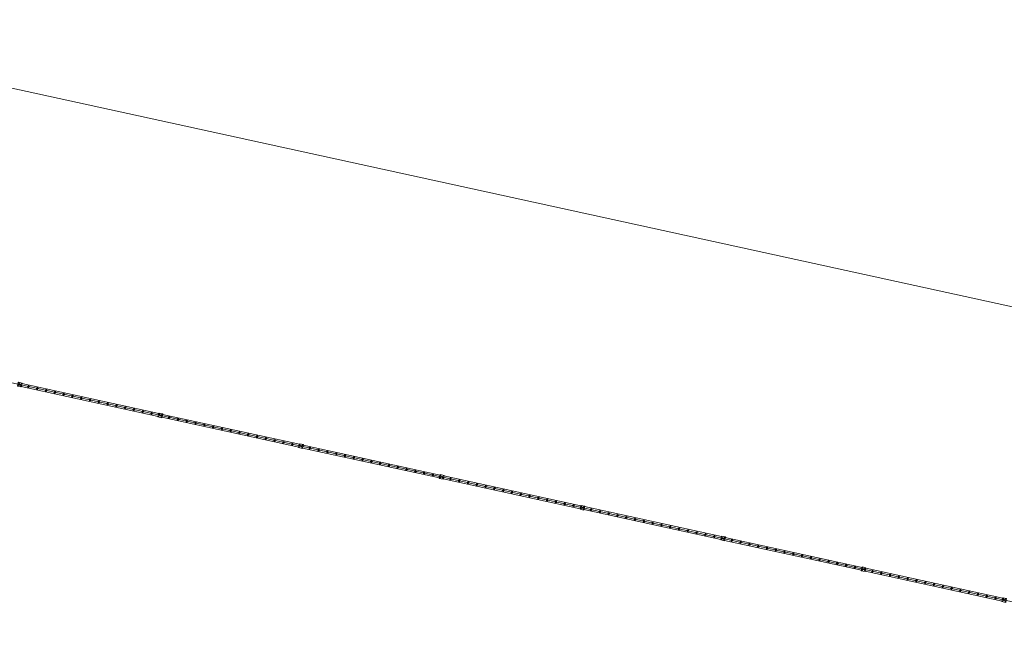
# Model space of a CAD drawing. Header units: metres. Extents: x 233012 to 233264, y 553571 to 554014.
# Tile 8 of 256: x 233065 to 233081, y 553690 to 553700. Entities that reach past the tile are written whole.
import ezdxf

# ---------------------------------------------------------------- set-up
doc = ezdxf.new("R2010")
doc.units = ezdxf.units.M
doc.layers.get('0').update_dxf_attribs({"lineweight": 5})
for name, color, linetype, lineweight in [('A-FLORHRM', 252, 'Continuous', 5), ('A-NA23_vloer', 252, 'Continuous', 0), ('A-NL23_vloeraanzicht', 252, 'Continuous', 5), ('A-NL34_balustrades', 252, 'Continuous', 5), ('A-NL90_terrein', 252, 'Continuous', 5)]:
    doc.layers.add(name, color=color, linetype=linetype, lineweight=lineweight)

# ---------------------------------------------------------------- blocks, each defined once
blk = doc.blocks.new('Railing - Atlas 180 type L_Heras_h 1840-V6-01_Situatie')
at = {"layer": 'A-NL34_balustrades'}
for p, q in [((-0.033, -0.033), (-0.033, 0.033)), ((-0.001, 0.001), (-0.033, 0.033)), ((-0.033, 0.033), (0.033, 0.033)), ((-0.033, 0.033), (-0.033, -0.033)), ((0.033, 0.033), (-0.033, 0.033)), ((-0.001, 0.001), (-0.001, -0.001)), ((0.001, 0.001), (-0.001, 0.001)), ((0.033, 0.033), (0.001, 0.001)), ((0.001, -0.001), (0.001, 0.001)), ((0.033, 0.033), (0.033, -0.033)), ((0.033, -0.033), (0.033, 0.033)), ((-0.033, -0.033), (-0.001, -0.001)), ((0.033, -0.033), (-0.033, -0.033)), ((-0.033, -0.033), (0.033, -0.033)), ((-0.001, -0.001), (0.001, -0.001)), ((0.033, -0.033), (0.001, -0.001))]:
    blk.add_line(p, q, dxfattribs=at)
blk = doc.blocks.new('Railing - geen veiligheidsdop_gen-V7-01_Situatie')
at = {"layer": 'A-FLORHRM'}
blk.add_arc((0, 0), 0.013, 360, 180, dxfattribs=at)
for major_axis, start_param, end_param in [((-0.0035, 0.0125), 1.300587, 4.442179), ((0.00825, 0.00728), 5.559965, 8.701557), ((0.0015, 0.0109), 1.703922, 4.845515)]:
    blk.add_ellipse((0, 0), major_axis=major_axis, ratio=1, start_param=start_param, end_param=end_param, dxfattribs=at)
blk = doc.blocks.new('Railing - Railing-965080-01_Situatie')
at = {"layer": 'A-NL34_balustrades'}
for p, q in [((91.751, -344.903), (89.456, -344.401)), ((91.74, -344.951), (89.446, -344.449)), ((94.109, -345.419), (91.815, -344.917)), ((94.099, -345.468), (91.804, -344.966)), ((96.457, -345.984), (94.163, -345.482)), ((96.468, -345.935), (94.174, -345.433)), ((98.816, -346.5), (96.522, -345.998)), ((98.827, -346.451), (96.533, -345.949)), ((101.175, -347.016), (98.881, -346.514)), ((101.186, -346.967), (98.891, -346.465)), ((103.534, -347.532), (101.239, -347.03)), ((103.544, -347.483), (101.25, -346.981)), ((105.892, -348.048), (103.598, -347.546)), ((105.903, -348), (103.609, -347.498))]:
    blk.add_line(p, q, dxfattribs=at)
at = {"rotation": 77.65682799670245}
for name, p in [('Railing - Atlas 180 type L_Heras_h 1840-V6-01_Situatie', (89.419, -344.418)), ('Railing - geen veiligheidsdop_gen-V7-01_Situatie', (89.566, -344.45)), ('Railing - geen veiligheidsdop_gen-V7-01_Situatie', (89.713, -344.482)), ('Railing - geen veiligheidsdop_gen-V7-01_Situatie', (89.861, -344.515)), ('Railing - geen veiligheidsdop_gen-V7-01_Situatie', (90.008, -344.547)), ('Railing - geen veiligheidsdop_gen-V7-01_Situatie', (90.156, -344.579)), ('Railing - geen veiligheidsdop_gen-V7-01_Situatie', (90.303, -344.611)), ('Railing - geen veiligheidsdop_gen-V7-01_Situatie', (90.451, -344.644)), ('Railing - geen veiligheidsdop_gen-V7-01_Situatie', (90.598, -344.676)), ('Railing - geen veiligheidsdop_gen-V7-01_Situatie', (90.745, -344.708)), ('Railing - geen veiligheidsdop_gen-V7-01_Situatie', (90.893, -344.741)), ('Railing - geen veiligheidsdop_gen-V7-01_Situatie', (91.04, -344.773)), ('Railing - geen veiligheidsdop_gen-V7-01_Situatie', (91.188, -344.805)), ('Railing - geen veiligheidsdop_gen-V7-01_Situatie', (91.335, -344.837)), ('Railing - geen veiligheidsdop_gen-V7-01_Situatie', (91.483, -344.87)), ('Railing - geen veiligheidsdop_gen-V7-01_Situatie', (91.63, -344.902)), ('Railing - Atlas 180 type L_Heras_h 1840-V6-01_Situatie', (91.777, -344.934)), ('Railing - geen veiligheidsdop_gen-V7-01_Situatie', (91.925, -344.966)), ('Railing - geen veiligheidsdop_gen-V7-01_Situatie', (92.072, -344.999)), ('Railing - geen veiligheidsdop_gen-V7-01_Situatie', (92.22, -345.031)), ('Railing - geen veiligheidsdop_gen-V7-01_Situatie', (92.367, -345.063)), ('Railing - geen veiligheidsdop_gen-V7-01_Situatie', (92.515, -345.095)), ('Railing - geen veiligheidsdop_gen-V7-01_Situatie', (92.662, -345.128)), ('Railing - geen veiligheidsdop_gen-V7-01_Situatie', (92.809, -345.16)), ('Railing - geen veiligheidsdop_gen-V7-01_Situatie', (92.957, -345.192)), ('Railing - geen veiligheidsdop_gen-V7-01_Situatie', (93.104, -345.224)), ('Railing - geen veiligheidsdop_gen-V7-01_Situatie', (93.252, -345.257)), ('Railing - geen veiligheidsdop_gen-V7-01_Situatie', (93.399, -345.289)), ('Railing - geen veiligheidsdop_gen-V7-01_Situatie', (93.546, -345.321)), ('Railing - geen veiligheidsdop_gen-V7-01_Situatie', (93.694, -345.353)), ('Railing - geen veiligheidsdop_gen-V7-01_Situatie', (93.841, -345.386)), ('Railing - geen veiligheidsdop_gen-V7-01_Situatie', (93.989, -345.418)), ('Railing - Atlas 180 type L_Heras_h 1840-V6-01_Situatie', (94.136, -345.45)), ('Railing - geen veiligheidsdop_gen-V7-01_Situatie', (94.284, -345.483)), ('Railing - geen veiligheidsdop_gen-V7-01_Situatie', (94.431, -345.515)), ('Railing - geen veiligheidsdop_gen-V7-01_Situatie', (94.578, -345.547)), ('Railing - geen veiligheidsdop_gen-V7-01_Situatie', (94.726, -345.579)), ('Railing - geen veiligheidsdop_gen-V7-01_Situatie', (94.873, -345.612)), ('Railing - geen veiligheidsdop_gen-V7-01_Situatie', (95.021, -345.644)), ('Railing - geen veiligheidsdop_gen-V7-01_Situatie', (95.168, -345.676)), ('Railing - geen veiligheidsdop_gen-V7-01_Situatie', (95.316, -345.708)), ('Railing - geen veiligheidsdop_gen-V7-01_Situatie', (95.463, -345.741)), ('Railing - geen veiligheidsdop_gen-V7-01_Situatie', (95.61, -345.773)), ('Railing - geen veiligheidsdop_gen-V7-01_Situatie', (95.758, -345.805)), ('Railing - geen veiligheidsdop_gen-V7-01_Situatie', (95.905, -345.837)), ('Railing - geen veiligheidsdop_gen-V7-01_Situatie', (96.053, -345.87)), ('Railing - geen veiligheidsdop_gen-V7-01_Situatie', (96.2, -345.902)), ('Railing - geen veiligheidsdop_gen-V7-01_Situatie', (96.348, -345.934)), ('Railing - Atlas 180 type L_Heras_h 1840-V6-01_Situatie', (96.495, -345.966)), ('Railing - geen veiligheidsdop_gen-V7-01_Situatie', (96.642, -345.999)), ('Railing - geen veiligheidsdop_gen-V7-01_Situatie', (96.79, -346.031)), ('Railing - geen veiligheidsdop_gen-V7-01_Situatie', (96.937, -346.063)), ('Railing - geen veiligheidsdop_gen-V7-01_Situatie', (97.085, -346.095)), ('Railing - geen veiligheidsdop_gen-V7-01_Situatie', (97.232, -346.128)), ('Railing - geen veiligheidsdop_gen-V7-01_Situatie', (97.379, -346.16)), ('Railing - geen veiligheidsdop_gen-V7-01_Situatie', (97.527, -346.192)), ('Railing - geen veiligheidsdop_gen-V7-01_Situatie', (97.674, -346.224)), ('Railing - geen veiligheidsdop_gen-V7-01_Situatie', (97.822, -346.257)), ('Railing - geen veiligheidsdop_gen-V7-01_Situatie', (97.969, -346.289)), ('Railing - geen veiligheidsdop_gen-V7-01_Situatie', (98.117, -346.321)), ('Railing - geen veiligheidsdop_gen-V7-01_Situatie', (98.264, -346.354)), ('Railing - geen veiligheidsdop_gen-V7-01_Situatie', (98.411, -346.386)), ('Railing - geen veiligheidsdop_gen-V7-01_Situatie', (98.559, -346.418)), ('Railing - geen veiligheidsdop_gen-V7-01_Situatie', (98.706, -346.45)), ('Railing - Atlas 180 type L_Heras_h 1840-V6-01_Situatie', (98.854, -346.483)), ('Railing - geen veiligheidsdop_gen-V7-01_Situatie', (99.001, -346.515)), ('Railing - geen veiligheidsdop_gen-V7-01_Situatie', (99.149, -346.547)), ('Railing - geen veiligheidsdop_gen-V7-01_Situatie', (99.296, -346.579)), ('Railing - geen veiligheidsdop_gen-V7-01_Situatie', (99.443, -346.612)), ('Railing - geen veiligheidsdop_gen-V7-01_Situatie', (99.591, -346.644)), ('Railing - geen veiligheidsdop_gen-V7-01_Situatie', (99.738, -346.676)), ('Railing - geen veiligheidsdop_gen-V7-01_Situatie', (99.886, -346.708)), ('Railing - geen veiligheidsdop_gen-V7-01_Situatie', (100.033, -346.741)), ('Railing - geen veiligheidsdop_gen-V7-01_Situatie', (100.181, -346.773)), ('Railing - geen veiligheidsdop_gen-V7-01_Situatie', (100.328, -346.805)), ('Railing - geen veiligheidsdop_gen-V7-01_Situatie', (100.475, -346.837)), ('Railing - geen veiligheidsdop_gen-V7-01_Situatie', (100.623, -346.87)), ('Railing - geen veiligheidsdop_gen-V7-01_Situatie', (100.77, -346.902)), ('Railing - geen veiligheidsdop_gen-V7-01_Situatie', (100.918, -346.934)), ('Railing - geen veiligheidsdop_gen-V7-01_Situatie', (101.065, -346.966)), ('Railing - Atlas 180 type L_Heras_h 1840-V6-01_Situatie', (101.213, -346.999)), ('Railing - geen veiligheidsdop_gen-V7-01_Situatie', (101.36, -347.031)), ('Railing - geen veiligheidsdop_gen-V7-01_Situatie', (101.507, -347.063)), ('Railing - geen veiligheidsdop_gen-V7-01_Situatie', (101.655, -347.096)), ('Railing - geen veiligheidsdop_gen-V7-01_Situatie', (101.802, -347.128)), ('Railing - geen veiligheidsdop_gen-V7-01_Situatie', (101.95, -347.16)), ('Railing - geen veiligheidsdop_gen-V7-01_Situatie', (102.097, -347.192)), ('Railing - geen veiligheidsdop_gen-V7-01_Situatie', (102.244, -347.225)), ('Railing - geen veiligheidsdop_gen-V7-01_Situatie', (102.392, -347.257)), ('Railing - geen veiligheidsdop_gen-V7-01_Situatie', (102.539, -347.289)), ('Railing - geen veiligheidsdop_gen-V7-01_Situatie', (102.687, -347.321)), ('Railing - geen veiligheidsdop_gen-V7-01_Situatie', (102.834, -347.354)), ('Railing - geen veiligheidsdop_gen-V7-01_Situatie', (102.982, -347.386)), ('Railing - geen veiligheidsdop_gen-V7-01_Situatie', (103.129, -347.418)), ('Railing - geen veiligheidsdop_gen-V7-01_Situatie', (103.276, -347.45)), ('Railing - geen veiligheidsdop_gen-V7-01_Situatie', (103.424, -347.483)), ('Railing - Atlas 180 type L_Heras_h 1840-V6-01_Situatie', (103.571, -347.515)), ('Railing - geen veiligheidsdop_gen-V7-01_Situatie', (103.719, -347.547)), ('Railing - geen veiligheidsdop_gen-V7-01_Situatie', (103.866, -347.579)), ('Railing - geen veiligheidsdop_gen-V7-01_Situatie', (104.014, -347.612)), ('Railing - geen veiligheidsdop_gen-V7-01_Situatie', (104.161, -347.644)), ('Railing - geen veiligheidsdop_gen-V7-01_Situatie', (104.308, -347.676)), ('Railing - geen veiligheidsdop_gen-V7-01_Situatie', (104.456, -347.708)), ('Railing - geen veiligheidsdop_gen-V7-01_Situatie', (104.603, -347.741)), ('Railing - geen veiligheidsdop_gen-V7-01_Situatie', (104.751, -347.773)), ('Railing - geen veiligheidsdop_gen-V7-01_Situatie', (104.898, -347.805)), ('Railing - geen veiligheidsdop_gen-V7-01_Situatie', (105.046, -347.837)), ('Railing - geen veiligheidsdop_gen-V7-01_Situatie', (105.193, -347.87)), ('Railing - geen veiligheidsdop_gen-V7-01_Situatie', (105.34, -347.902)), ('Railing - geen veiligheidsdop_gen-V7-01_Situatie', (105.488, -347.934)), ('Railing - geen veiligheidsdop_gen-V7-01_Situatie', (105.635, -347.967)), ('Railing - geen veiligheidsdop_gen-V7-01_Situatie', (105.783, -347.999)), ('Railing - Atlas 180 type L_Heras_h 1840-V6-01_Situatie', (105.93, -348.031))]:
    blk.add_blockref(name, p, dxfattribs=at)
blk = doc.blocks.new('Family - ___-821014-01_Situatie')
at = {"layer": 'A-NL90_terrein'}
blk.add_line((57.52, -337.438), (185.942, -365.54), dxfattribs=at)

msp = doc.modelspace()

# ---------------------------------------------------------------- linework, layer by layer
at = {"layer": 'A-NA23_vloer', "flags": 128}
msp.add_lwpolyline([(233189.73, 553676.511), (233188.662, 553671.627), (233028.961, 553706.574), (233096.334, 554014.459), (233264.258, 553977.712), (233263.934, 553967.325), (233258.935, 553967.43), (233259.131, 553973.716), (233100.149, 554008.505), (233034.914, 553710.389), (233189.73, 553676.511)], dxfattribs=at)
at = {"layer": 'A-NL23_vloeraanzicht'}
msp.add_line((233162.266, 553677.403), (233049.109, 553702.165), dxfattribs=at)

# ---------------------------------------------------------------- block references
at = {"layer": 'A-NL34_balustrades', "lineweight": 9}
msp.add_blockref('Railing - Railing-965080-01_Situatie', (232975.292, 554038.224), dxfattribs=at)
at = {"layer": 'A-NL90_terrein'}
msp.add_blockref('Family - ___-821014-01_Situatie', (232975.292, 554038.224), dxfattribs=at)

doc.saveas('drawing.dxf')
